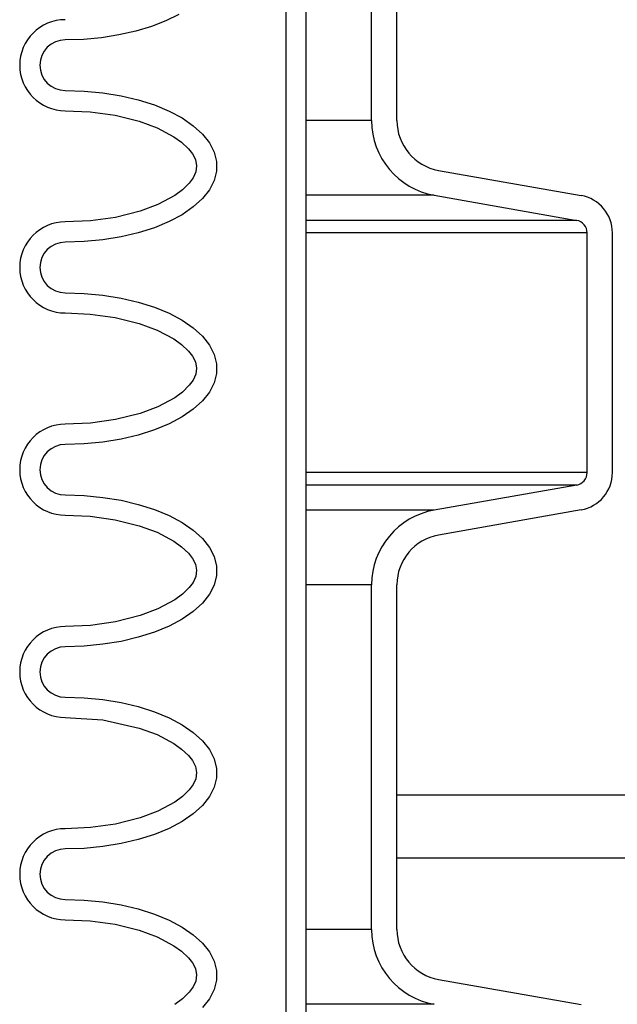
# Model space of a CAD drawing. Extents: x 2963 to 4079, y -422 to 622.
# Tile 16 of 119: x 3441.27 to 3444.23, y 494.76 to 499.62. Entities that reach past the tile are written whole.
import ezdxf

# ---------------------------------------------------------------- set-up
doc = ezdxf.new("R2010")
doc.units = 0
doc.header["$MEASUREMENT"] = 0
doc.layers.add('SPILL-BUCKET', color=1, linetype='CONTINUOUS')
doc.layers.add('TANK-SLAB', color=6, linetype='CONTINUOUS')

msp = doc.modelspace()

# ---------------------------------------------------------------- linework, layer by layer
at = {"layer": 'SPILL-BUCKET', "color": 1, "linetype": 'Continuous'}
for p, q in [((3442.58737, 502.4563), (3442.58737, 488.25874)), ((3442.6873, 502.4563), (3442.6873, 488.25874)), ((3443.01145, 499.12188), (3443.01145, 499.97457)), ((3443.13637, 499.12188), (3443.13637, 499.97457)), ((3441.99447, 499.61466), (3441.92322, 499.58675)), ((3442.05846, 499.64666), (3441.99447, 499.61466)), ((3441.92322, 499.58675), (3441.84577, 499.56334)), ((3441.58781, 499.52315), (3441.49747, 499.52042)), ((3441.67683, 499.53131), (3441.58781, 499.52315)), ((3441.76324, 499.54477), (3441.67683, 499.53131)), ((3441.84577, 499.56334), (3441.76324, 499.54477)), ((3441.49747, 499.27059), (3441.5914, 499.26763)), ((3441.5914, 499.26763), (3441.68386, 499.25881)), ((3441.68386, 499.25881), (3441.77337, 499.24427)), ((3441.77337, 499.24427), (3441.85853, 499.22423)), ((3441.85853, 499.22423), (3441.938, 499.19902)), ((3441.938, 499.19902), (3442.01053, 499.16902)), ((3441.49747, 499.17066), (3441.62159, 499.16537)), ((3441.62159, 499.16537), (3441.74367, 499.14854)), ((3441.74367, 499.14854), (3441.86347, 499.11869)), ((3442.01053, 499.16902), (3442.07496, 499.13471)), ((3442.07496, 499.13471), (3442.13028, 499.09664)), ((3441.86347, 499.11869), (3441.95136, 499.08624)), ((3441.95136, 499.08624), (3442.03429, 499.04233)), ((3442.13028, 499.09664), (3442.17562, 499.0554)), ((3442.03429, 499.04233), (3442.07261, 499.01485)), ((3442.17562, 499.0554), (3442.21027, 499.01165)), ((3442.07261, 499.01485), (3442.10688, 498.98253)), ((3442.10688, 498.98253), (3442.12636, 498.9574)), ((3442.21027, 499.01165), (3442.23368, 498.96606)), ((3442.12636, 498.9574), (3442.14079, 498.92917)), ((3442.23368, 498.96606), (3442.24547, 498.91937)), ((3442.14079, 498.92917), (3442.14698, 498.89863)), ((3442.14698, 498.89863), (3442.14254, 498.86787)), ((3442.24547, 498.91937), (3442.24547, 498.87232)), ((3442.12931, 498.83907), (3442.11041, 498.81317)), ((3442.14254, 498.86787), (3442.12931, 498.83907)), ((3442.24547, 498.87232), (3442.23368, 498.82562)), ((3443.34282, 498.87585), (3444.04643, 498.75178)), ((3442.11041, 498.81317), (3442.07665, 498.78011)), ((3442.23368, 498.82562), (3442.21027, 498.78004)), ((3442.0386, 498.75214), (3441.95587, 498.70737)), ((3442.07665, 498.78011), (3442.0386, 498.75214)), ((3442.21027, 498.78004), (3442.17562, 498.73629)), ((3443.32113, 498.75283), (3444.02474, 498.62876)), ((3441.95587, 498.70737), (3441.8679, 498.67439)), ((3442.13028, 498.69505), (3442.07496, 498.65697)), ((3442.17562, 498.73629), (3442.13028, 498.69505)), ((3441.74664, 498.64374), (3441.62283, 498.62646)), ((3441.8679, 498.67439), (3441.74664, 498.64374)), ((3442.07496, 498.65697), (3442.01053, 498.62267)), ((3441.62283, 498.62646), (3441.49747, 498.62103)), ((3441.938, 498.59267), (3441.85853, 498.56745)), ((3442.01053, 498.62267), (3441.938, 498.59267)), ((3441.77337, 498.54742), (3441.68386, 498.53287)), ((3441.85853, 498.56745), (3441.77337, 498.54742)), ((3444.07635, 497.38273), (3444.07635, 498.56726)), ((3444.20127, 497.38273), (3444.20127, 498.56726)), ((3441.5914, 498.52406), (3441.49747, 498.5211)), ((3441.68386, 498.53287), (3441.5914, 498.52406)), ((3441.49747, 498.27127), (3441.5914, 498.26832)), ((3441.5914, 498.26832), (3441.68386, 498.2595)), ((3441.68386, 498.2595), (3441.77337, 498.24496)), ((3441.77337, 498.24496), (3441.85853, 498.22492)), ((3441.85853, 498.22492), (3441.938, 498.1997)), ((3441.49747, 498.17134), (3441.62159, 498.16605)), ((3441.62159, 498.16605), (3441.74367, 498.14922)), ((3441.938, 498.1997), (3442.01053, 498.1697)), ((3442.01053, 498.1697), (3442.07496, 498.1354)), ((3441.74367, 498.14922), (3441.86347, 498.11937)), ((3441.86347, 498.11937), (3441.95136, 498.08693)), ((3442.07496, 498.1354), (3442.13028, 498.09732)), ((3441.95136, 498.08693), (3442.03429, 498.04301)), ((3442.13028, 498.09732), (3442.17562, 498.05609)), ((3442.03429, 498.04301), (3442.07261, 498.01554)), ((3442.07261, 498.01554), (3442.10688, 497.98321)), ((3442.17562, 498.05609), (3442.21027, 498.01233)), ((3442.21027, 498.01233), (3442.23368, 497.96675)), ((3442.10688, 497.98321), (3442.12636, 497.95808)), ((3442.23368, 497.96675), (3442.24547, 497.92006)), ((3442.12636, 497.95808), (3442.14079, 497.92986)), ((3442.14079, 497.92986), (3442.14698, 497.89932)), ((3442.24547, 497.92006), (3442.24547, 497.873)), ((3442.14254, 497.86855), (3442.12931, 497.83975)), ((3442.14698, 497.89932), (3442.14254, 497.86855)), ((3442.24547, 497.873), (3442.23368, 497.82631)), ((3442.11041, 497.81386), (3442.07665, 497.78079)), ((3442.12931, 497.83975), (3442.11041, 497.81386)), ((3442.23368, 497.82631), (3442.21027, 497.78073)), ((3442.07665, 497.78079), (3442.0386, 497.75283)), ((3442.21027, 497.78073), (3442.17562, 497.73697)), ((3442.0386, 497.75283), (3441.95587, 497.70806)), ((3442.17562, 497.73697), (3442.13028, 497.69573)), ((3441.8679, 497.67507), (3441.74664, 497.64443)), ((3441.95587, 497.70806), (3441.8679, 497.67507)), ((3442.13028, 497.69573), (3442.07496, 497.65766)), ((3441.62283, 497.62714), (3441.49747, 497.62172)), ((3441.74664, 497.64443), (3441.62283, 497.62714)), ((3442.01053, 497.62335), (3441.938, 497.59335)), ((3442.07496, 497.65766), (3442.01053, 497.62335)), ((3441.938, 497.59335), (3441.85853, 497.56814)), ((3441.5914, 497.52474), (3441.49747, 497.52178)), ((3441.68386, 497.53356), (3441.5914, 497.52474)), ((3441.77337, 497.5481), (3441.68386, 497.53356)), ((3441.85853, 497.56814), (3441.77337, 497.5481)), ((3444.02474, 497.32122), (3443.32113, 497.19715)), ((3441.49747, 497.27195), (3441.5914, 497.269)), ((3441.5914, 497.269), (3441.68386, 497.26018)), ((3441.68386, 497.26018), (3441.77337, 497.24564)), ((3441.77337, 497.24564), (3441.85853, 497.2256)), ((3441.85853, 497.2256), (3441.938, 497.20038)), ((3441.938, 497.20038), (3442.01053, 497.17039)), ((3444.04643, 497.1982), (3443.34282, 497.07414)), ((3441.49747, 497.17202), (3441.62159, 497.16674)), ((3441.62159, 497.16674), (3441.74367, 497.1499)), ((3441.74367, 497.1499), (3441.86347, 497.12005)), ((3442.01053, 497.17039), (3442.07496, 497.13608)), ((3442.07496, 497.13608), (3442.13028, 497.09801)), ((3441.86347, 497.12005), (3441.95136, 497.08761)), ((3441.95136, 497.08761), (3442.03429, 497.0437)), ((3442.13028, 497.09801), (3442.17562, 497.05677)), ((3442.03429, 497.0437), (3442.07261, 497.01622)), ((3442.17562, 497.05677), (3442.21027, 497.01301)), ((3442.07261, 497.01622), (3442.10688, 496.98389)), ((3442.21027, 497.01301), (3442.23368, 496.96743)), ((3442.10688, 496.98389), (3442.12636, 496.95876)), ((3442.12636, 496.95876), (3442.14079, 496.93054)), ((3442.23368, 496.96743), (3442.24547, 496.92074)), ((3442.14079, 496.93054), (3442.14698, 496.9)), ((3442.14698, 496.9), (3442.14254, 496.86923)), ((3442.24547, 496.92074), (3442.24547, 496.87368)), ((3442.14254, 496.86923), (3442.12931, 496.84043)), ((3442.24547, 496.87368), (3442.23368, 496.82699)), ((3442.11041, 496.81454), (3442.07665, 496.78147)), ((3442.12931, 496.84043), (3442.11041, 496.81454)), ((3442.23368, 496.82699), (3442.21027, 496.78141)), ((3443.01145, 495.12461), (3443.01145, 496.8281)), ((3443.13637, 495.12461), (3443.13637, 496.8281)), ((3442.0386, 496.75351), (3441.95587, 496.70874)), ((3442.07665, 496.78147), (3442.0386, 496.75351)), ((3442.21027, 496.78141), (3442.17562, 496.73765)), ((3441.95587, 496.70874), (3441.8679, 496.67576)), ((3442.13028, 496.69641), (3442.07496, 496.65834)), ((3442.17562, 496.73765), (3442.13028, 496.69641)), ((3441.8679, 496.67576), (3441.74664, 496.64511)), ((3442.07496, 496.65834), (3442.01053, 496.62404)), ((3441.62283, 496.62782), (3441.49747, 496.6224)), ((3441.74664, 496.64511), (3441.62283, 496.62782)), ((3442.01053, 496.62404), (3441.938, 496.59404)), ((3441.85853, 496.56882), (3441.77337, 496.54878)), ((3441.938, 496.59404), (3441.85853, 496.56882)), ((3441.5914, 496.52542), (3441.49747, 496.52247)), ((3441.68386, 496.53424), (3441.5914, 496.52542)), ((3441.77337, 496.54878), (3441.68386, 496.53424)), ((3441.49747, 496.27264), (3441.5914, 496.26968)), ((3441.5914, 496.26968), (3441.68386, 496.26086)), ((3441.68386, 496.26086), (3441.77337, 496.24632)), ((3441.77337, 496.24632), (3441.85853, 496.22628)), ((3441.85853, 496.22628), (3441.938, 496.20107)), ((3441.49747, 496.17271), (3441.6829, 496.16054)), ((3441.6829, 496.16054), (3441.86347, 496.12074)), ((3441.938, 496.20107), (3442.01053, 496.17107)), ((3442.01053, 496.17107), (3442.07496, 496.13676)), ((3441.86347, 496.12074), (3441.95136, 496.08829)), ((3442.07496, 496.13676), (3442.13028, 496.09869)), ((3441.95136, 496.08829), (3442.03429, 496.04438)), ((3442.13028, 496.09869), (3442.17562, 496.05745)), ((3442.03429, 496.04438), (3442.07261, 496.0169)), ((3442.07261, 496.0169), (3442.10688, 495.98458)), ((3442.17562, 496.05745), (3442.21027, 496.0137)), ((3442.10688, 495.98458), (3442.12636, 495.95944)), ((3442.21027, 496.0137), (3442.23368, 495.96811)), ((3442.23368, 495.96811), (3442.24547, 495.92142)), ((3442.12636, 495.95944), (3442.14079, 495.93122)), ((3442.14079, 495.93122), (3442.14698, 495.90068)), ((3442.24547, 495.92142), (3442.24547, 495.87436)), ((3442.14254, 495.86991), (3442.12931, 495.84111)), ((3442.14698, 495.90068), (3442.14254, 495.86991)), ((3442.24547, 495.87436), (3442.23368, 495.82767)), ((3442.12931, 495.84111), (3442.11041, 495.81522)), ((3442.23368, 495.82767), (3442.21027, 495.78209)), ((3442.07665, 495.78216), (3442.0386, 495.75419)), ((3442.11041, 495.81522), (3442.07665, 495.78216)), ((3442.21027, 495.78209), (3442.17562, 495.73834)), ((3442.0386, 495.75419), (3441.95587, 495.70942)), ((3442.17562, 495.73834), (3442.13028, 495.6971)), ((3441.8679, 495.67644), (3441.74664, 495.64579)), ((3441.95587, 495.70942), (3441.8679, 495.67644)), ((3442.13028, 495.6971), (3442.07496, 495.65902)), ((3441.62283, 495.62851), (3441.49747, 495.62308)), ((3441.74664, 495.64579), (3441.62283, 495.62851)), ((3442.01053, 495.62472), (3441.938, 495.59472)), ((3442.07496, 495.65902), (3442.01053, 495.62472)), ((3441.49747, 495.62308), (3441.49148, 495.62308)), ((3441.938, 495.59472), (3441.85853, 495.5695)), ((3441.68386, 495.53492), (3441.5914, 495.52611)), ((3441.77337, 495.54947), (3441.68386, 495.53492)), ((3441.85853, 495.5695), (3441.77337, 495.54947)), ((3441.5914, 495.52611), (3441.49747, 495.52315)), ((3441.49747, 495.27332), (3441.5914, 495.27037)), ((3441.5914, 495.27037), (3441.68386, 495.26155)), ((3441.68386, 495.26155), (3441.77337, 495.247)), ((3441.77337, 495.247), (3441.85853, 495.22697)), ((3441.85853, 495.22697), (3441.938, 495.20175)), ((3441.938, 495.20175), (3442.01053, 495.17175)), ((3441.49747, 495.17339), (3441.62159, 495.1681)), ((3441.62159, 495.1681), (3441.74367, 495.15127)), ((3441.74367, 495.15127), (3441.86347, 495.12142)), ((3442.01053, 495.17175), (3442.07496, 495.13745)), ((3441.86347, 495.12142), (3441.95136, 495.08898)), ((3442.07496, 495.13745), (3442.13028, 495.09937)), ((3442.13028, 495.09937), (3442.17562, 495.05814)), ((3441.95136, 495.08898), (3442.03429, 495.04506)), ((3442.03429, 495.04506), (3442.07261, 495.01759)), ((3442.17562, 495.05814), (3442.21027, 495.01438)), ((3442.07261, 495.01759), (3442.10688, 494.98526)), ((3442.21027, 495.01438), (3442.23368, 494.9688)), ((3442.10688, 494.98526), (3442.12636, 494.96013)), ((3442.12636, 494.96013), (3442.14079, 494.9319)), ((3442.23368, 494.9688), (3442.24547, 494.92211)), ((3442.14079, 494.9319), (3442.14698, 494.90137)), ((3442.14698, 494.90137), (3442.14254, 494.8706)), ((3442.24547, 494.92211), (3442.24547, 494.87505)), ((3442.14254, 494.8706), (3442.12931, 494.8418)), ((3442.24547, 494.87505), (3442.23368, 494.82836)), ((3443.34282, 494.87858), (3444.04643, 494.75451)), ((3442.11041, 494.81591), (3442.07665, 494.78284)), ((3442.12931, 494.8418), (3442.11041, 494.81591)), ((3442.23368, 494.82836), (3442.21027, 494.78278)), ((3442.07665, 494.78284), (3442.0386, 494.75488)), ((3442.21027, 494.78278), (3442.17562, 494.73902))]:
    msp.add_line(p, q, dxfattribs=at)
at = {"layer": 'SPILL-BUCKET', "color": 7}
for p, q in [((3443.01145, 499.12188), (3442.6873, 499.12188)), ((3443.32112, 498.75283), (3442.6873, 498.75283)), ((3444.02474, 498.62876), (3442.6873, 498.62876)), ((3444.07635, 498.56726), (3442.6873, 498.56726)), ((3444.07635, 497.38273), (3442.6873, 497.38273)), ((3444.02474, 497.32122), (3442.6873, 497.32122)), ((3443.32112, 497.19715), (3442.6873, 497.19715)), ((3443.01145, 496.8281), (3442.6873, 496.8281)), ((3443.01145, 495.12461), (3442.6873, 495.12461)), ((3443.32112, 494.75556), (3442.6873, 494.75556))]:
    msp.add_line(p, q, dxfattribs=at)
at = {"layer": 'SPILL-BUCKET', "color": 1, "linetype": 'Continuous'}
for centre, radius, start, end in [((3441.49747, 499.3955), 0.22485, 90, 270), ((3441.49747, 499.3955), 0.12491, 90, 270), ((3443.3862, 499.12188), 0.37474, 180, 260), ((3443.3862, 499.12188), 0.24983, 180, 260), ((3444.0139, 498.56726), 0.18737, 0, 80), ((3441.49747, 498.39619), 0.22485, 90, 270), ((3444.0139, 498.56726), 0.06246, 0, 80), ((3441.49747, 498.39619), 0.12491, 90, 270), ((3441.49747, 497.39687), 0.22485, 90, 270), ((3441.49747, 497.39687), 0.12491, 90, 270), ((3444.0139, 497.38273), 0.06246, 280, 0), ((3444.0139, 497.38273), 0.18737, 280, 0), ((3443.3862, 496.8281), 0.37474, 100, 180), ((3443.3862, 496.8281), 0.24983, 100, 180), ((3441.49747, 496.39755), 0.22485, 90, 270), ((3441.49747, 496.39755), 0.12491, 90, 270), ((3441.49747, 495.39824), 0.22485, 90, 270), ((3441.49747, 495.39824), 0.12491, 90, 270), ((3443.3862, 495.12461), 0.37474, 180, 260), ((3443.3862, 495.12461), 0.24983, 180, 260)]:
    msp.add_arc(centre, radius, start, end, dxfattribs=at)
at = {"layer": 'TANK-SLAB', "color": 2, "linetype": 'Continuous'}
for p, q in [((3443.13637, 495.79125), (3461.6775, 495.79125)), ((3443.13637, 495.47875), (3461.6775, 495.47875))]:
    msp.add_line(p, q, dxfattribs=at)

doc.saveas('drawing.dxf')
